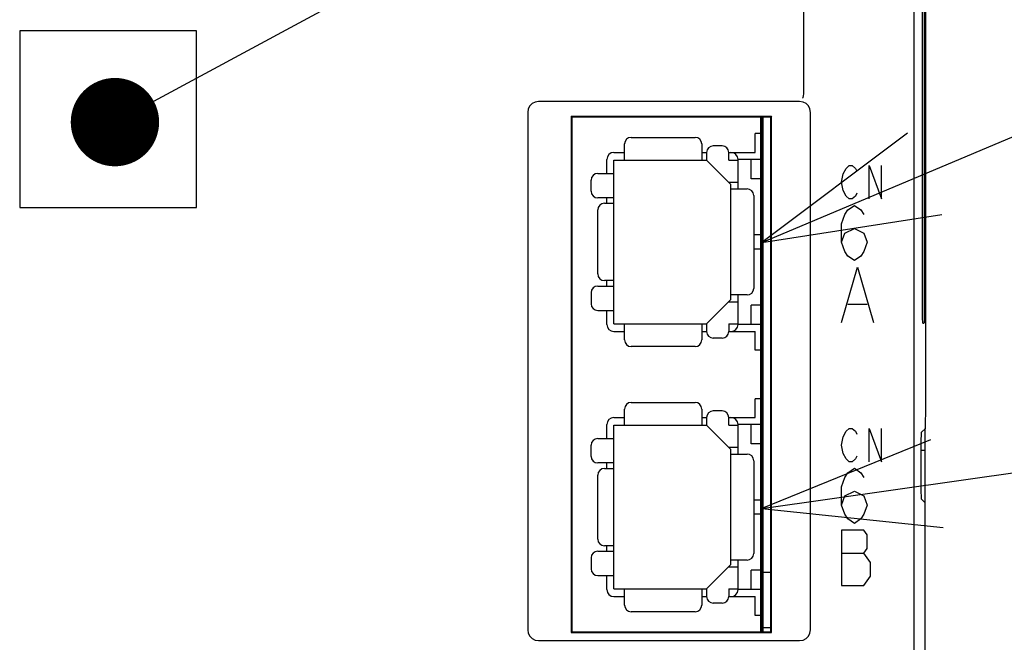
# Model space of a CAD drawing. Extents: x 123 to 1619, y 128 to 1105.
# Tile 19 of 32: x 964 to 1009, y 772 to 801. Entities that reach past the tile are written whole.
import ezdxf

# ---------------------------------------------------------------- set-up
doc = ezdxf.new("R2010")
doc.units = 0
doc.header["$LTSCALE"] = 92.4
for name, color, linetype in [('ALL_AXIS', 7, 'CONTINUOUS'), ('ALL_CURVE', 7, 'CONTINUOUS'), ('ALL_FEATURES', 7, 'CONTINUOUS'), ('ALL_NOTE', 7, 'CONTINUOUS')]:
    doc.layers.add(name, color=color, linetype=linetype)

msp = doc.modelspace()

# ---------------------------------------------------------------- linework, layer by layer
at = {"layer": 'ALL_AXIS', "color": 7, "linetype": 'CONTINUOUS'}
for p, q in [((1004.5, 660.3), (1004.5, 801.388)), ((997.6, 772.8), (997.6, 796.1)), ((997.6, 795.35), (997.3, 795.35)), ((997.6, 785.54), (997.3, 785.54)), ((997.6, 783.35), (997.3, 783.35)), ((1005, 778.633), (1004.816, 778.817)), ((997.6, 775.5), (998, 775.5)), ((997.6, 773.54), (997.3, 773.54)), ((997.6, 773), (998, 773))]:
    msp.add_line(p, q, dxfattribs=at)
msp.add_lwpolyline([(1004.816, 781.816), (1004.811, 781.779), (1004.806, 781.679), (1004.801, 781.521), (1004.797, 781.311), (1004.794, 781.059), (1004.792, 780.775), (1004.791, 780.472), (1004.791, 780.161), (1004.792, 779.858), (1004.794, 779.574), (1004.797, 779.322), (1004.801, 779.112), (1004.806, 778.954), (1004.811, 778.854), (1004.816, 778.817)], dxfattribs=at)
at = {"layer": 'ALL_CURVE', "color": 4, "linetype": 'CONTINUOUS'}
for p, q in [((1001.414, 793.775), (1001.553, 793.9)), ((1001.553, 793.9), (1001.693, 793.9)), ((1001.693, 793.9), (1001.832, 793.775)), ((1002.459, 792.4), (1002.459, 793.9)), ((1002.459, 793.9), (1003.016, 792.4)), ((1003.016, 792.4), (1003.016, 793.9)), ((1001.205, 793.15), (1001.275, 793.525)), ((1001.275, 793.525), (1001.414, 793.775)), ((1001.832, 793.775), (1001.902, 793.65)), ((1001.275, 792.775), (1001.205, 793.15)), ((1001.414, 792.525), (1001.275, 792.775)), ((1001.902, 792.65), (1001.832, 792.525)), ((1001.553, 792.4), (1001.414, 792.525)), ((1001.693, 792.4), (1001.553, 792.4)), ((1001.832, 792.525), (1001.693, 792.4)), ((1001.205, 791.267), (1001.35, 791.683)), ((1001.35, 791.683), (1001.495, 791.892)), ((1001.495, 791.892), (1001.786, 792.1)), ((1001.786, 792.1), (1002.076, 791.892)), ((1002.076, 791.892), (1002.221, 791.683)), ((1001.205, 790.433), (1001.205, 791.267)), ((1001.205, 790.433), (1001.35, 790.85)), ((1001.35, 790.85), (1001.786, 791.058)), ((1001.786, 791.058), (1002.221, 790.85)), ((1002.221, 790.85), (1002.366, 790.433)), ((1001.35, 790.017), (1001.205, 790.433)), ((1002.366, 790.433), (1002.221, 790.017)), ((1001.495, 789.808), (1001.35, 790.017)), ((1002.221, 790.017), (1002.076, 789.808)), ((1001.786, 789.6), (1001.495, 789.808)), ((1002.076, 789.808), (1001.786, 789.6)), ((1001.205, 786.8), (1001.931, 789.3)), ((1001.931, 789.3), (1002.656, 786.8)), ((1001.495, 787.633), (1002.366, 787.633)), ((1001.275, 781.625), (1001.414, 781.875)), ((1001.414, 781.875), (1001.553, 782)), ((1001.553, 782), (1001.693, 782)), ((1001.693, 782), (1001.832, 781.875)), ((1001.832, 781.875), (1001.902, 781.75)), ((1002.459, 780.5), (1002.459, 782)), ((1002.459, 782), (1003.016, 780.5)), ((1003.016, 780.5), (1003.016, 782)), ((1001.205, 781.25), (1001.275, 781.625)), ((1001.275, 780.875), (1001.205, 781.25)), ((1001.414, 780.625), (1001.275, 780.875)), ((1001.553, 780.5), (1001.414, 780.625)), ((1001.832, 780.625), (1001.693, 780.5)), ((1001.902, 780.75), (1001.832, 780.625)), ((1001.495, 779.992), (1001.786, 780.2)), ((1001.693, 780.5), (1001.553, 780.5)), ((1001.786, 780.2), (1002.076, 779.992)), ((1001.205, 779.367), (1001.35, 779.783)), ((1001.35, 779.783), (1001.495, 779.992)), ((1002.076, 779.992), (1002.221, 779.783)), ((1001.205, 778.533), (1001.205, 779.367)), ((1001.205, 778.533), (1001.35, 778.95)), ((1001.35, 778.95), (1001.786, 779.158)), ((1001.786, 779.158), (1002.221, 778.95)), ((1002.221, 778.95), (1002.366, 778.533)), ((1001.35, 778.117), (1001.205, 778.533)), ((1002.366, 778.533), (1002.221, 778.117)), ((1001.495, 777.908), (1001.35, 778.117)), ((1001.786, 777.7), (1001.495, 777.908)), ((1002.076, 777.908), (1001.786, 777.7)), ((1002.221, 778.117), (1002.076, 777.908)), ((1001.205, 777.4), (1001.205, 774.9)), ((1002.221, 777.4), (1001.205, 777.4)), ((1002.366, 777.192), (1002.221, 777.4)), ((1002.366, 776.567), (1002.366, 777.192)), ((1002.221, 776.358), (1002.366, 776.567)), ((1001.205, 776.358), (1002.221, 776.358)), ((1002.511, 775.942), (1002.221, 776.358)), ((1002.511, 775.317), (1002.511, 775.942)), ((1002.221, 774.9), (1002.511, 775.317)), ((1001.205, 774.9), (1002.221, 774.9))]:
    msp.add_line(p, q, dxfattribs=at)
at = {"layer": 'ALL_FEATURES', "color": 7, "linetype": 'CONTINUOUS'}
for p, q in [((1005.026, 783.026), (1005.026, 808.974)), ((999.5, 797.25), (999.5, 801.318)), ((964, 800), (964, 792)), ((972, 800), (964, 800)), ((972, 792), (972, 800)), ((999.31, 796.8), (987.49, 796.8)), ((987, 796.31), (987, 772.89)), ((988.965, 796.135), (988.965, 772.765)), ((988.965, 796.135), (998.035, 796.135)), ((988.965, 796.135), (989, 796.1)), ((998.035, 796.135), (998, 796.1)), ((998.035, 772.765), (998.035, 796.135)), ((999.8, 772.89), (999.8, 796.31)), ((989, 796.1), (989, 772.8)), ((998, 796.1), (989, 796.1)), ((998, 772.8), (998, 796.1)), ((997.3, 794.5), (997.3, 795.35)), ((991.38, 794.15), (991.38, 794.88)), ((991.68, 795.18), (994.58, 795.18)), ((994.88, 794.88), (994.88, 794.15)), ((995.8, 794.795), (995.4, 794.795)), ((990.9, 794.5), (991.38, 794.5)), ((994.88, 794.5), (995.1, 794.5)), ((995.1, 794.495), (995.1, 794.15)), ((996.1, 794.5), (997.3, 794.5)), ((996.1, 794.15), (996.1, 794.495)), ((990.58, 793.545), (990.58, 794.18)), ((990.9, 786.74), (990.9, 794.15)), ((990.9, 794.15), (995.1, 794.15)), ((995.1, 794.15), (996.2, 793.05)), ((996.1, 794.15), (996.52, 794.15)), ((996.52, 792.845), (996.52, 794.18)), ((997.6, 794.18), (996.52, 794.18)), ((997.12, 793.3), (997.12, 794.18)), ((990.17, 793.545), (990.9, 793.545)), ((989.87, 792.74), (989.87, 793.245)), ((996.1, 793.15), (996.52, 793.15)), ((996.2, 787.84), (996.2, 793.05)), ((997.6, 793.3), (997.12, 793.3)), ((996.2, 792.845), (996.93, 792.845)), ((990.9, 792.44), (990.17, 792.44)), ((990.469, 792.195), (990.9, 792.195)), ((990.58, 792.195), (990.58, 792.44)), ((997.23, 792.545), (997.23, 788.345)), ((964, 792), (972, 792)), ((990.169, 788.995), (990.169, 791.895)), ((997.6, 790.765), (997.23, 790.765)), ((997.6, 790.125), (997.23, 790.125)), ((990.9, 788.695), (990.469, 788.695)), ((990.58, 788.45), (990.58, 788.695)), ((989.87, 788.15), (989.87, 787.645)), ((990.17, 788.45), (990.9, 788.45)), ((995.1, 786.74), (996.2, 787.84)), ((996.1, 787.74), (996.52, 787.74)), ((996.93, 788.045), (996.2, 788.045)), ((996.52, 786.71), (996.52, 788.045)), ((990.17, 787.345), (990.9, 787.345)), ((990.58, 786.71), (990.58, 787.345)), ((997.12, 786.71), (997.12, 787.59)), ((997.6, 787.59), (997.12, 787.59)), ((1004.875, 787.215), (1004.874, 787.562)), ((1004.888, 786.764), (1004.938, 786.764)), ((990.9, 786.74), (995.1, 786.74)), ((990.9, 786.39), (991.38, 786.39)), ((991.38, 786.01), (991.38, 786.74)), ((994.88, 786.74), (994.88, 786.01)), ((994.88, 786.39), (995.1, 786.39)), ((995.1, 786.74), (995.1, 786.395)), ((996.1, 786.74), (996.1, 786.395)), ((996.1, 786.74), (996.52, 786.74)), ((996.1, 786.39), (997.3, 786.39)), ((997.6, 786.71), (996.52, 786.71)), ((997.3, 785.54), (997.3, 786.39)), ((995.8, 786.095), (995.4, 786.095)), ((994.58, 785.71), (991.68, 785.71)), ((997.3, 782.5), (997.3, 783.35)), ((991.38, 782.15), (991.38, 782.88)), ((991.68, 783.18), (994.58, 783.18)), ((994.88, 782.88), (994.88, 782.15)), ((995.8, 782.795), (995.4, 782.795)), ((1005.009, 782.009), (1005.026, 783.026)), ((990.9, 782.5), (991.38, 782.5)), ((994.88, 782.5), (995.1, 782.5)), ((995.1, 782.495), (995.1, 782.15)), ((996.1, 782.5), (997.3, 782.5)), ((996.1, 782.15), (996.1, 782.495)), ((990.58, 781.545), (990.58, 782.18)), ((990.9, 774.74), (990.9, 782.15)), ((990.9, 782.15), (995.1, 782.15)), ((995.1, 782.15), (996.2, 781.05)), ((996.1, 782.15), (996.52, 782.15)), ((996.52, 780.845), (996.52, 782.18)), ((997.6, 782.18), (996.52, 782.18)), ((997.12, 781.3), (997.12, 782.18)), ((1005.009, 782.009), (1004.816, 781.816)), ((1005, 571.991), (1005, 782.009)), ((990.17, 781.545), (990.9, 781.545)), ((989.87, 780.74), (989.87, 781.245)), ((996.1, 781.15), (996.52, 781.15)), ((996.2, 775.84), (996.2, 781.05)), ((997.6, 781.3), (997.12, 781.3)), ((1005, 781), (1004.794, 781.007)), ((996.2, 780.845), (996.93, 780.845)), ((997.23, 780.545), (997.23, 776.345)), ((990.9, 780.44), (990.17, 780.44)), ((990.469, 780.195), (990.9, 780.195)), ((990.58, 780.195), (990.58, 780.44)), ((990.169, 776.995), (990.169, 779.895)), ((997.6, 778.765), (997.23, 778.765)), ((997.6, 778.125), (997.23, 778.125)), ((990.9, 776.695), (990.469, 776.695)), ((990.58, 776.45), (990.58, 776.695)), ((989.87, 776.15), (989.87, 775.645)), ((990.17, 776.45), (990.9, 776.45)), ((995.1, 774.74), (996.2, 775.84)), ((996.1, 775.74), (996.52, 775.74)), ((996.93, 776.045), (996.2, 776.045)), ((996.52, 774.71), (996.52, 776.045)), ((990.17, 775.345), (990.9, 775.345)), ((990.58, 774.71), (990.58, 775.345)), ((997.12, 774.71), (997.12, 775.59)), ((997.6, 775.59), (997.12, 775.59)), ((990.9, 774.74), (995.1, 774.74)), ((991.38, 774.01), (991.38, 774.74)), ((994.88, 774.74), (994.88, 774.01)), ((995.1, 774.74), (995.1, 774.395)), ((996.1, 774.74), (996.1, 774.395)), ((996.1, 774.74), (996.52, 774.74)), ((990.9, 774.39), (991.38, 774.39)), ((994.88, 774.39), (995.1, 774.39)), ((996.1, 774.39), (997.3, 774.39)), ((997.6, 774.71), (996.52, 774.71)), ((997.3, 773.54), (997.3, 774.39)), ((995.8, 774.095), (995.4, 774.095)), ((994.58, 773.71), (991.68, 773.71)), ((988.965, 772.765), (989, 772.8)), ((988.965, 772.765), (998.035, 772.765)), ((989, 772.8), (998, 772.8)), ((998.035, 772.765), (998, 772.8)), ((987.49, 772.4), (999.31, 772.4))]:
    msp.add_line(p, q, dxfattribs=at)
for points in [[(1004.874, 787.562), (1004.874, 804.616), (1004.875, 804.785), (1004.877, 804.936), (1004.879, 805.062), (1004.882, 805.157), (1004.885, 805.216), (1004.888, 805.236)], [(1004.952, 804.44), (1004.951, 787.382), (1004.95, 787.214), (1004.949, 787.063), (1004.947, 786.937), (1004.944, 786.843), (1004.941, 786.784), (1004.938, 786.764)], [(999.442, 796.952), (999.462, 796.989), (999.48, 797.056), (999.493, 797.145), (999.5, 797.25)], [(987.49, 796.8), (987.336, 796.776), (987.2, 796.707), (987.093, 796.6), (987.024, 796.464), (987, 796.31)], [(999.8, 796.31), (999.776, 796.464), (999.707, 796.6), (999.6, 796.707), (999.464, 796.776), (999.31, 796.8)], [(1004.888, 786.764), (1004.885, 786.784), (1004.882, 786.843), (1004.879, 786.938), (1004.877, 787.064), (1004.875, 787.215)], [(987, 772.89), (987.024, 772.736), (987.093, 772.6), (987.2, 772.493), (987.336, 772.424), (987.49, 772.4)], [(999.31, 772.4), (999.464, 772.424), (999.6, 772.493), (999.707, 772.6), (999.776, 772.736), (999.8, 772.89)]]:
    msp.add_lwpolyline(points, dxfattribs=at)
at = {"layer": 'ALL_FEATURES', "color": 1, "linetype": 'CONTINUOUS', "const_width": 0.168}
msp.add_lwpolyline([(997.6, 772.8), (997.6, 796.1)], dxfattribs=at)
at = {"layer": 'ALL_FEATURES', "color": 7, "linetype": 'CONTINUOUS'}
for centre, radius, start, end in [((991.68, 794.88), 0.3, 90, 180), ((994.58, 794.88), 0.3, 0, 90), ((995.4, 794.495), 0.3, 90, 180), ((995.8, 794.495), 0.3, 0, 90), ((990.9, 794.18), 0.32, 90, 180), ((996.2, 794.18), 0.32, 0, 90), ((990.17, 793.245), 0.3, 90, 180), ((990.17, 792.74), 0.3, 180, 270), ((996.93, 792.545), 0.3, 0, 90), ((990.469, 791.895), 0.3, 90, 180), ((990.469, 788.995), 0.3, 180, 270), ((990.17, 788.15), 0.3, 90, 180), ((996.93, 788.345), 0.3, 270, 360), ((990.17, 787.645), 0.3, 180, 270), ((990.9, 786.71), 0.32, 180, 270), ((995.4, 786.395), 0.3, 180, 270), ((995.8, 786.395), 0.3, 270, 360), ((996.2, 786.71), 0.32, 270, 360), ((991.68, 786.01), 0.3, 180, 270), ((994.58, 786.01), 0.3, 270, 360), ((991.68, 782.88), 0.3, 90, 180), ((994.58, 782.88), 0.3, 0, 90), ((995.4, 782.495), 0.3, 90, 180), ((995.8, 782.495), 0.3, 0, 90), ((990.9, 782.18), 0.32, 90, 180), ((996.2, 782.18), 0.32, 0, 90), ((990.17, 781.245), 0.3, 90, 180), ((990.17, 780.74), 0.3, 180, 270), ((996.93, 780.545), 0.3, 0, 90), ((990.469, 779.895), 0.3, 90, 180), ((990.469, 776.995), 0.3, 180, 270), ((990.17, 776.15), 0.3, 90, 180), ((996.93, 776.345), 0.3, 270, 360), ((990.17, 775.645), 0.3, 180, 270), ((990.9, 774.71), 0.32, 180, 270), ((995.4, 774.395), 0.3, 180, 270), ((995.8, 774.395), 0.3, 270, 360), ((996.2, 774.71), 0.32, 270, 360), ((991.68, 774.01), 0.3, 180, 270), ((994.58, 774.01), 0.3, 270, 360)]:
    msp.add_arc(centre, radius, start, end, dxfattribs=at)
at = {"layer": 'ALL_NOTE', "color": 2, "linetype": 'CONTINUOUS'}
for p, q in [((970.072, 796.819), (1034.5, 831.608)), ((997.6, 790.424), (1034.5, 805.964)), ((997.6, 778.375), (1034.5, 783.653))]:
    msp.add_line(p, q, dxfattribs=at)
at = {"layer": 'ALL_NOTE', "color": 2, "linetype": 'CONTINUOUS', "const_width": 2}
msp.add_lwpolyline([(967.312, 795.869, 1), (969.312, 795.869, 1)], format="xyb", close=True, dxfattribs=at)
at = {"layer": 'ALL_NOTE', "color": 2, "linetype": 'CONTINUOUS'}
for points in [[(1004.197, 795.372), (997.6, 790.424), (1005.749, 791.686)], [(1005.236, 781.488), (997.6, 778.375), (1005.803, 777.528)]]:
    msp.add_lwpolyline(points, dxfattribs=at)

doc.saveas('drawing.dxf')
